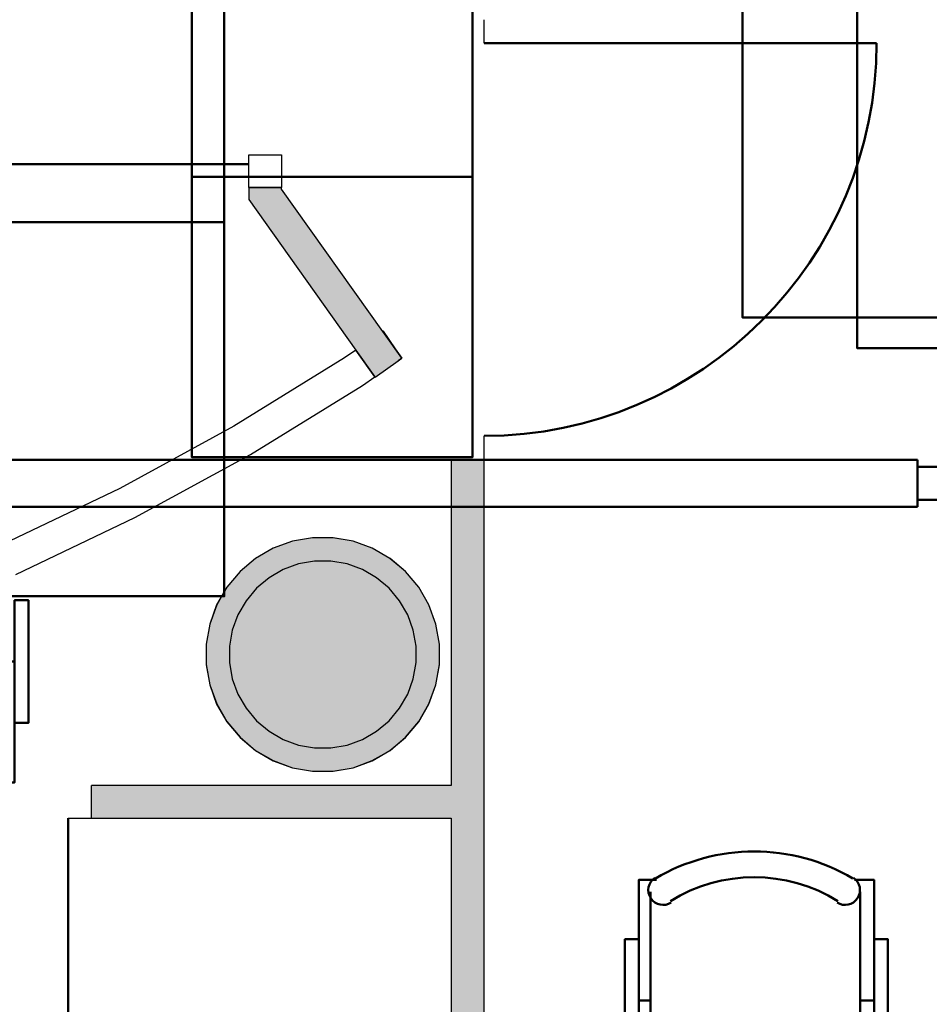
# Model space of a CAD drawing. Header units: metres. Extents: x -1 to 430, y -6 to 31.
# Tile 142 of 169: x 415.49 to 417.43, y 17.05 to 19.16. Entities that reach past the tile are written whole.
import ezdxf

# ---------------------------------------------------------------- set-up
doc = ezdxf.new("R2010")
doc.units = ezdxf.units.M
doc.linetypes.add('CONTINUA', pattern=[0])
for name, color, linetype, lineweight in [('3D P1 MURS EXISTENTS', 7, 'CONTINUA', 25), ('3D P1 PILAR', 7, 'CONTINUA', 25), ('3D P2 MURS NOUS', 7, 'CONTINUA', 25), ('3D P2 PILAR', 7, 'CONTINUA', 25), ('3D P3 PILAR', 7, 'CONTINUA', 25), ('3D P4 PILAR', 7, 'CONTINUA', 25), ('3D P5 PILAR', 7, 'CONTINUA', 25), ('3D PA MURS', 7, 'CONTINUA', 25), ('3D PA PILARS', 7, 'CONTINUA', 25), ('P3 MOBLES', 7, 'CONTINUA', 25), ('P4 MOBLES', 7, 'CONTINUA', 25), ('P5 MOBLES', 7, 'CONTINUA', 25)]:
    doc.layers.add(name, color=color, linetype=linetype, lineweight=lineweight)

# ---------------------------------------------------------------- blocks, each defined once
blk = doc.blocks.new('_CLOSEDFILLED')
at = {"color": 0, "linetype": 'ByBlock', "lineweight": -2}
blk.add_solid([(-1, -0.2), (0, 0), (-1, 0.2)], dxfattribs=at)
blk = doc.blocks.new('OBJETO_COMPLEJO_113')
at = {"layer": 'P4 MOBLES', "color": 202, "linetype": 'CONTINUA', "lineweight": 50, "transparency": 33554687}
for p, q in [((416.8385, 16.9408), (416.8385, 17.2921)), ((417.2872, 17.2921), (417.2872, 16.9408)), ((416.8131, 17.0593), (416.8385, 17.0593)), ((417.3168, 17.0593), (417.2872, 17.0593)), ((417.211, 16.8603), (416.9189, 16.8603))]:
    blk.add_line(p, q, dxfattribs=at)
for points in [[(416.8131, 17.1905), (416.7834, 17.1905), (416.7834, 16.9281), (416.8131, 16.9281), (416.8131, 17.3175), (416.8512, 17.3175)], [(416.8476, 17.3219), (416.8427, 17.3178), (416.8388, 17.313), (416.836, 17.3076), (416.8342, 17.3018), (416.8336, 17.2958), (416.8341, 17.2898), (416.8358, 17.2838), (416.8388, 17.2781), (416.8428, 17.2732), (416.8476, 17.2692), (416.8529, 17.2663), (416.8587, 17.2645), (416.8647, 17.2638), (416.8708, 17.2643), (416.8768, 17.2659), (416.8825, 17.2688)], [(417.2376, 17.2688), (417.2433, 17.2659), (417.2493, 17.2643), (417.2554, 17.2638), (417.2614, 17.2645), (417.2672, 17.2663), (417.2725, 17.2692), (417.2773, 17.2732), (417.2813, 17.2781), (417.2843, 17.2838), (417.286, 17.2898), (417.2865, 17.2958), (417.2859, 17.3018), (417.2841, 17.3076), (417.2813, 17.313), (417.2774, 17.3178), (417.2725, 17.3219)], [(417.3168, 17.1905), (417.3464, 17.1905), (417.3464, 16.9281), (417.3168, 16.9281), (417.3168, 17.3175), (417.2745, 17.3175)], [(416.8378, 16.9442), (416.8394, 16.9284), (416.844, 16.9137), (416.8512, 16.9004), (416.8607, 16.8888), (416.8723, 16.8792), (416.8856, 16.872), (416.9003, 16.8675), (416.9161, 16.8659)], [(417.2082, 16.8659), (417.224, 16.8675), (417.2387, 16.872), (417.252, 16.8792), (417.2636, 16.8888), (417.2732, 16.9004), (417.2804, 16.9137), (417.2849, 16.9284), (417.2865, 16.9442)]]:
    blk.add_lwpolyline(points, dxfattribs=at)
blk.add_lwpolyline([(417.7655, 16.1195), (416.3643, 16.1195), (416.3643, 16.9196), (417.7655, 16.9196), (417.7655, 16.1195)], close=True, dxfattribs=at)
for centre, radius, start, end in [((417.0601, 16.9614), 0.4167, 59.5738, 120.4458), ((417.0601, 16.9826), 0.3405, 58.2581, 121.7649)]:
    blk.add_arc(centre, radius, start, end, dxfattribs=at)
blk = doc.blocks.new('OBJETO_COMPLEJO_148')
at = {"layer": 'P4 MOBLES', "color": 202, "linetype": 'CONTINUA', "lineweight": 50, "transparency": 33554687}
for p, q in [((417.8818, 18.5794), (417.5897, 18.5794)), ((417.5093, 18.4989), (417.5093, 18.1476)), ((417.958, 18.1476), (417.958, 18.4989)), ((417.4839, 18.3804), (417.5093, 18.3804)), ((417.9877, 18.3804), (417.958, 18.3804))]:
    blk.add_line(p, q, dxfattribs=at)
blk.add_lwpolyline([(418.4364, 19.3202), (417.0352, 19.3202), (417.0352, 18.5201), (418.4364, 18.5201), (418.4364, 19.3202)], close=True, dxfattribs=at)
for points in [[(417.5087, 18.4955), (417.5103, 18.5113), (417.5148, 18.526), (417.522, 18.5393), (417.5316, 18.5509), (417.5432, 18.5605), (417.5565, 18.5677), (417.5712, 18.5722), (417.587, 18.5738)], [(417.8791, 18.5738), (417.8949, 18.5722), (417.9096, 18.5677), (417.9229, 18.5605), (417.9345, 18.5509), (417.944, 18.5393), (417.9512, 18.526), (417.9558, 18.5113), (417.9574, 18.4955)], [(417.4839, 18.2492), (417.4543, 18.2492), (417.4543, 18.5116), (417.4839, 18.5116), (417.4839, 18.1222), (417.522, 18.1222)], [(417.9877, 18.2492), (418.0173, 18.2492), (418.0173, 18.5116), (417.9877, 18.5116), (417.9877, 18.1222), (417.9453, 18.1222)], [(417.5185, 18.1178), (417.5136, 18.1219), (417.5097, 18.1267), (417.5068, 18.1321), (417.5051, 18.1379), (417.5044, 18.1439), (417.5049, 18.1499), (417.5067, 18.1559), (417.5096, 18.1616), (417.5136, 18.1665), (417.5184, 18.1705), (417.5238, 18.1734), (417.5295, 18.1752), (417.5356, 18.1759), (417.5416, 18.1754), (417.5476, 18.1738), (417.5533, 18.1709)], [(417.9085, 18.1709), (417.9142, 18.1738), (417.9202, 18.1754), (417.9263, 18.1759), (417.9323, 18.1752), (417.938, 18.1734), (417.9434, 18.1705), (417.9482, 18.1665), (417.9522, 18.1616), (417.9551, 18.1559), (417.9569, 18.1499), (417.9574, 18.1439), (417.9568, 18.1379), (417.955, 18.1321), (417.9521, 18.1267), (417.9482, 18.1219), (417.9433, 18.1178)]]:
    blk.add_lwpolyline(points, dxfattribs=at)
for centre, radius, start, end in [((417.731, 18.4571), 0.3405, 238.2351, 301.7419), ((417.731, 18.4783), 0.4167, 239.5542, 300.4262)]:
    blk.add_arc(centre, radius, start, end, dxfattribs=at)
blk = doc.blocks.new('OBJETO_COMPLEJO_165')
at = {"layer": 'P5 MOBLES', "color": 202, "linetype": 'CONTINUA', "lineweight": 50, "transparency": 33554687}
for p, q in [((418.1274, 18.5135), (417.8353, 18.5135)), ((417.7549, 18.4331), (417.7549, 18.0817)), ((418.2036, 18.0817), (418.2036, 18.4331)), ((417.7295, 18.3145), (417.7549, 18.3145)), ((418.2332, 18.3145), (418.2036, 18.3145))]:
    blk.add_line(p, q, dxfattribs=at)
blk.add_lwpolyline([(418.6819, 19.2543), (417.2807, 19.2543), (417.2807, 18.4542), (418.6819, 18.4542), (418.6819, 19.2543)], close=True, dxfattribs=at)
for points in [[(417.7542, 18.4296), (417.7558, 18.4454), (417.7604, 18.4601), (417.7676, 18.4734), (417.7771, 18.485), (417.7887, 18.4946), (417.802, 18.5018), (417.8167, 18.5064), (417.8325, 18.508)], [(418.1246, 18.508), (418.1404, 18.5064), (418.1551, 18.5018), (418.1684, 18.4946), (418.18, 18.485), (418.1896, 18.4734), (418.1968, 18.4601), (418.2013, 18.4454), (418.2029, 18.4296)], [(417.7295, 18.1833), (417.6998, 18.1833), (417.6998, 18.4458), (417.7295, 18.4458), (417.7295, 18.0563), (417.7676, 18.0563)], [(418.2332, 18.1833), (418.2628, 18.1833), (418.2628, 18.4458), (418.2332, 18.4458), (418.2332, 18.0563), (418.1909, 18.0563)], [(417.764, 18.0519), (417.7591, 18.056), (417.7552, 18.0608), (417.7524, 18.0662), (417.7506, 18.072), (417.75, 18.078), (417.7505, 18.0841), (417.7522, 18.09), (417.7552, 18.0957), (417.7592, 18.1007), (417.764, 18.1046), (417.7693, 18.1075), (417.7751, 18.1093), (417.7811, 18.11), (417.7872, 18.1096), (417.7932, 18.1079), (417.7989, 18.105)], [(418.1541, 18.105), (418.1597, 18.1079), (418.1657, 18.1096), (418.1718, 18.11), (418.1778, 18.1093), (418.1836, 18.1075), (418.1889, 18.1046), (418.1937, 18.1007), (418.1977, 18.0957), (418.2007, 18.09), (418.2024, 18.0841), (418.2029, 18.078), (418.2023, 18.072), (418.2005, 18.0662), (418.1977, 18.0608), (418.1938, 18.056), (418.1889, 18.0519)]]:
    blk.add_lwpolyline(points, dxfattribs=at)
for centre, radius, start, end in [((417.9765, 18.3913), 0.3405, 238.2351, 301.7419), ((417.9765, 18.4124), 0.4167, 239.5542, 300.4262)]:
    blk.add_arc(centre, radius, start, end, dxfattribs=at)
blk = doc.blocks.new('OBJETO_COMPLEJO_168')
at = {"layer": 'P5 MOBLES', "color": 202, "linetype": 'CONTINUA', "lineweight": 50, "transparency": 33554687}
for p, q in [((417.7582, 16.8708), (417.7582, 17.2221)), ((418.2069, 17.2221), (418.2069, 16.8708)), ((417.7328, 16.9893), (417.7582, 16.9893)), ((418.2365, 16.9893), (418.2069, 16.9893)), ((418.1307, 16.7903), (417.8386, 16.7903))]:
    blk.add_line(p, q, dxfattribs=at)
for points in [[(417.7328, 17.1205), (417.7031, 17.1205), (417.7031, 16.8581), (417.7328, 16.8581), (417.7328, 17.2475), (417.7709, 17.2475)], [(417.7674, 17.2519), (417.7624, 17.2478), (417.7585, 17.243), (417.7557, 17.2376), (417.7539, 17.2318), (417.7533, 17.2258), (417.7538, 17.2198), (417.7555, 17.2138), (417.7585, 17.2081), (417.7625, 17.2032), (417.7673, 17.1992), (417.7726, 17.1963), (417.7784, 17.1945), (417.7844, 17.1938), (417.7905, 17.1943), (417.7965, 17.1959), (417.8022, 17.1988)], [(418.1574, 17.1988), (418.1631, 17.1959), (418.169, 17.1943), (418.1751, 17.1938), (418.1811, 17.1945), (418.1869, 17.1963), (418.1923, 17.1992), (418.197, 17.2032), (418.2011, 17.2081), (418.204, 17.2138), (418.2057, 17.2198), (418.2063, 17.2258), (418.2056, 17.2318), (418.2039, 17.2376), (418.201, 17.243), (418.1971, 17.2478), (418.1922, 17.2519)], [(418.2365, 17.1205), (418.2662, 17.1205), (418.2662, 16.8581), (418.2365, 16.8581), (418.2365, 17.2475), (418.1942, 17.2475)], [(417.7575, 16.8742), (417.7591, 16.8584), (417.7637, 16.8437), (417.7709, 16.8304), (417.7805, 16.8188), (417.7921, 16.8092), (417.8054, 16.802), (417.8201, 16.7975), (417.8358, 16.7959)], [(418.1279, 16.7959), (418.1437, 16.7975), (418.1584, 16.802), (418.1717, 16.8092), (418.1833, 16.8188), (418.1929, 16.8304), (418.2001, 16.8437), (418.2047, 16.8584), (418.2063, 16.8742)]]:
    blk.add_lwpolyline(points, dxfattribs=at)
blk.add_lwpolyline([(418.6852, 16.0495), (417.2841, 16.0495), (417.2841, 16.8496), (418.6852, 16.8496), (418.6852, 16.0495)], close=True, dxfattribs=at)
for centre, radius, start, end in [((417.9799, 16.8914), 0.4167, 59.5738, 120.4458), ((417.9799, 16.9126), 0.3405, 58.2581, 121.7649)]:
    blk.add_arc(centre, radius, start, end, dxfattribs=at)
blk = doc.blocks.new('OBJETO_COMPLEJO_188')
at = {"layer": 'P5 MOBLES', "color": 202, "linetype": 'CONTINUA', "lineweight": 50, "transparency": 33554687}
for p, q in [((414.999, 19.5452), (414.999, 19.8965)), ((415.4477, 19.8965), (415.4477, 19.5452)), ((414.9736, 19.6637), (414.999, 19.6637)), ((415.4773, 19.6637), (415.4477, 19.6637)), ((415.3715, 19.4648), (415.0794, 19.4648))]:
    blk.add_line(p, q, dxfattribs=at)
for points in [[(414.9736, 19.795), (414.9439, 19.795), (414.9439, 19.5325), (414.9736, 19.5325), (414.9736, 19.9219), (415.0117, 19.9219)], [(415.0081, 19.9263), (415.0032, 19.9223), (414.9993, 19.9175), (414.9965, 19.9121), (414.9947, 19.9063), (414.9941, 19.9003), (414.9946, 19.8942), (414.9963, 19.8882), (414.9993, 19.8826), (415.0033, 19.8776), (415.0081, 19.8736), (415.0134, 19.8707), (415.0192, 19.8689), (415.0252, 19.8682), (415.0313, 19.8687), (415.0373, 19.8703), (415.043, 19.8732)], [(415.3981, 19.8732), (415.4038, 19.8703), (415.4098, 19.8687), (415.4159, 19.8682), (415.4219, 19.8689), (415.4277, 19.8707), (415.433, 19.8736), (415.4378, 19.8776), (415.4418, 19.8826), (415.4448, 19.8882), (415.4465, 19.8942), (415.447, 19.9003), (415.4464, 19.9063), (415.4446, 19.9121), (415.4418, 19.9175), (415.4379, 19.9223), (415.433, 19.9263)], [(415.4773, 19.795), (415.5069, 19.795), (415.5069, 19.5325), (415.4773, 19.5325), (415.4773, 19.9219), (415.435, 19.9219)], [(414.9983, 19.5486), (414.9999, 19.5328), (415.0045, 19.5181), (415.0117, 19.5048), (415.0212, 19.4932), (415.0328, 19.4837), (415.0461, 19.4764), (415.0608, 19.4719), (415.0766, 19.4703)], [(415.3687, 19.4703), (415.3845, 19.4719), (415.3992, 19.4764), (415.4125, 19.4837), (415.4241, 19.4932), (415.4337, 19.5048), (415.4409, 19.5181), (415.4454, 19.5328), (415.447, 19.5486)]]:
    blk.add_lwpolyline(points, dxfattribs=at)
blk.add_lwpolyline([(415.926, 18.724), (414.5248, 18.724), (414.5248, 19.524), (415.926, 19.524), (415.926, 18.724)], close=True, dxfattribs=at)
for centre, radius, start, end in [((415.2206, 19.5658), 0.4167, 59.5738, 120.4458), ((415.2206, 19.587), 0.3405, 58.2581, 121.7649)]:
    blk.add_arc(centre, radius, start, end, dxfattribs=at)
blk = doc.blocks.new('OBJETO_COMPLEJO_189')
at = {"layer": 'P5 MOBLES', "color": 202, "linetype": 'CONTINUA', "lineweight": 50, "transparency": 33554687}
for p, q in [((415.3715, 17.9832), (415.0794, 17.9832)), ((414.999, 17.9027), (414.999, 17.5514)), ((415.4477, 17.5514), (415.4477, 17.9027)), ((414.9736, 17.7842), (414.999, 17.7842)), ((415.4773, 17.7842), (415.4477, 17.7842))]:
    blk.add_line(p, q, dxfattribs=at)
blk.add_lwpolyline([(415.926, 18.724), (414.5248, 18.724), (414.5248, 17.9239), (415.926, 17.9239), (415.926, 18.724)], close=True, dxfattribs=at)
for points in [[(414.9983, 17.8993), (414.9999, 17.9151), (415.0045, 17.9298), (415.0117, 17.9431), (415.0212, 17.9547), (415.0328, 17.9643), (415.0461, 17.9715), (415.0608, 17.976), (415.0766, 17.9776)], [(415.3687, 17.9776), (415.3845, 17.976), (415.3992, 17.9715), (415.4125, 17.9643), (415.4241, 17.9547), (415.4337, 17.9431), (415.4409, 17.9298), (415.4454, 17.9151), (415.447, 17.8993)], [(414.9736, 17.653), (414.9439, 17.653), (414.9439, 17.9154), (414.9736, 17.9154), (414.9736, 17.526), (415.0117, 17.526)], [(415.4773, 17.653), (415.5069, 17.653), (415.5069, 17.9154), (415.4773, 17.9154), (415.4773, 17.526), (415.435, 17.526)], [(415.0081, 17.5216), (415.0032, 17.5256), (414.9993, 17.5305), (414.9965, 17.5358), (414.9947, 17.5416), (414.9941, 17.5477), (414.9946, 17.5537), (414.9963, 17.5597), (414.9993, 17.5654), (415.0033, 17.5703), (415.0081, 17.5743), (415.0134, 17.5772), (415.0192, 17.579), (415.0252, 17.5797), (415.0313, 17.5792), (415.0373, 17.5776), (415.043, 17.5747)], [(415.3981, 17.5747), (415.4038, 17.5776), (415.4098, 17.5792), (415.4159, 17.5797), (415.4219, 17.579), (415.4277, 17.5772), (415.433, 17.5743), (415.4378, 17.5703), (415.4418, 17.5654), (415.4448, 17.5597), (415.4465, 17.5537), (415.447, 17.5477), (415.4464, 17.5416), (415.4446, 17.5358), (415.4418, 17.5305), (415.4379, 17.5256), (415.433, 17.5216)]]:
    blk.add_lwpolyline(points, dxfattribs=at)
for centre, radius, start, end in [((415.2206, 17.8609), 0.3405, 238.2351, 301.7419), ((415.2206, 17.8821), 0.4167, 239.5542, 300.4262)]:
    blk.add_arc(centre, radius, start, end, dxfattribs=at)

msp = doc.modelspace()

# ---------------------------------------------------------------- hatches: boundary and pattern name
at = {"layer": '3D P1 MURS EXISTENTS', "linetype": 'CONTINUA', "lineweight": 18, "true_color": 0xa0a0a0, "transparency": 33554687}
for points in [[(416.0484, 18.7948), (416.0484, 18.7978), (415.9784, 18.7978), (415.9784, 18.7725)], [(416.3059, 18.4331), (416.0484, 18.7948), (415.9784, 18.7725), (416.2489, 18.3925)]]:
    msp.add_hatch(color=253, dxfattribs=at).paths.add_polyline_path(points)
at = {"layer": '3D P1 PILAR', "linetype": 'CONTINUA', "lineweight": 18, "transparency": 33554687}
msp.add_hatch(color=9, dxfattribs=at).paths.add_polyline_path([(416.1588, 18.0491), (416.1151, 18.0491), (416.0721, 18.0416), (416.0311, 18.0266), (415.9932, 18.0048), (415.9598, 17.9767), (415.9317, 17.9432), (415.9098, 17.9054), (415.8949, 17.8643), (415.8873, 17.8213), (415.8873, 17.7776), (415.8949, 17.7346), (415.9098, 17.6935), (415.9317, 17.6557), (415.9598, 17.6222), (415.9932, 17.5942), (416.0311, 17.5723), (416.0721, 17.5574), (416.1151, 17.5498), (416.1588, 17.5498), (416.2019, 17.5574), (416.2429, 17.5723), (416.2807, 17.5942), (416.3142, 17.6222), (416.3423, 17.6557), (416.3641, 17.6935), (416.3791, 17.7346), (416.3867, 17.7776), (416.3867, 17.8213), (416.3791, 17.8643), (416.3641, 17.9054), (416.3423, 17.9432), (416.3142, 17.9767), (416.2807, 18.0048), (416.2429, 18.0266), (416.2019, 18.0416)])
at = {"layer": '3D P2 PILAR', "linetype": 'CONTINUA', "lineweight": 18, "transparency": 33554687}
msp.add_hatch(color=9, dxfattribs=at).paths.add_polyline_path([(416.1588, 18.0491), (416.1151, 18.0491), (416.0721, 18.0416), (416.0311, 18.0266), (415.9932, 18.0048), (415.9598, 17.9767), (415.9317, 17.9432), (415.9098, 17.9054), (415.8949, 17.8643), (415.8873, 17.8213), (415.8873, 17.7776), (415.8949, 17.7346), (415.9098, 17.6935), (415.9317, 17.6557), (415.9598, 17.6222), (415.9932, 17.5942), (416.0311, 17.5723), (416.0721, 17.5574), (416.1151, 17.5498), (416.1588, 17.5498), (416.2019, 17.5574), (416.2429, 17.5723), (416.2807, 17.5942), (416.3142, 17.6222), (416.3423, 17.6557), (416.3641, 17.6935), (416.3791, 17.7346), (416.3867, 17.7776), (416.3867, 17.8213), (416.3791, 17.8643), (416.3641, 17.9054), (416.3423, 17.9432), (416.3142, 17.9767), (416.2807, 18.0048), (416.2429, 18.0266), (416.2019, 18.0416)])
at = {"layer": '3D P3 PILAR', "linetype": 'CONTINUA', "lineweight": 18, "transparency": 33554687}
msp.add_hatch(color=9, dxfattribs=at).paths.add_polyline_path([(416.1545, 17.9992), (416.1195, 17.9992), (416.0851, 17.9931), (416.0522, 17.9812), (416.022, 17.9637), (415.9952, 17.9412), (415.9727, 17.9145), (415.9553, 17.8842), (415.9433, 17.8514), (415.9372, 17.8169), (415.9372, 17.782), (415.9433, 17.7476), (415.9553, 17.7147), (415.9727, 17.6845), (415.9952, 17.6577), (416.022, 17.6352), (416.0522, 17.6177), (416.0851, 17.6058), (416.1195, 17.5997), (416.1545, 17.5997), (416.1889, 17.6058), (416.2217, 17.6177), (416.252, 17.6352), (416.2788, 17.6577), (416.3012, 17.6845), (416.3187, 17.7147), (416.3307, 17.7476), (416.3367, 17.782), (416.3367, 17.8169), (416.3307, 17.8514), (416.3187, 17.8842), (416.3012, 17.9145), (416.2788, 17.9412), (416.252, 17.9637), (416.2217, 17.9812), (416.1889, 17.9931)])
at = {"layer": '3D P4 PILAR', "linetype": 'CONTINUA', "lineweight": 18, "transparency": 33554687}
msp.add_hatch(color=9, dxfattribs=at).paths.add_polyline_path([(416.1545, 17.9992), (416.1195, 17.9992), (416.0851, 17.9931), (416.0522, 17.9812), (416.022, 17.9637), (415.9952, 17.9412), (415.9727, 17.9145), (415.9553, 17.8842), (415.9433, 17.8514), (415.9372, 17.8169), (415.9372, 17.782), (415.9433, 17.7476), (415.9553, 17.7147), (415.9727, 17.6845), (415.9952, 17.6577), (416.022, 17.6352), (416.0522, 17.6177), (416.0851, 17.6058), (416.1195, 17.5997), (416.1545, 17.5997), (416.1889, 17.6058), (416.2217, 17.6177), (416.252, 17.6352), (416.2788, 17.6577), (416.3012, 17.6845), (416.3187, 17.7147), (416.3307, 17.7476), (416.3367, 17.782), (416.3367, 17.8169), (416.3307, 17.8514), (416.3187, 17.8842), (416.3012, 17.9145), (416.2788, 17.9412), (416.252, 17.9637), (416.2217, 17.9812), (416.1889, 17.9931)])
at = {"layer": '3D P5 PILAR', "linetype": 'CONTINUA', "lineweight": 18, "transparency": 33554687}
msp.add_hatch(color=9, dxfattribs=at).paths.add_polyline_path([(416.1545, 17.9992), (416.1195, 17.9992), (416.0851, 17.9931), (416.0522, 17.9812), (416.022, 17.9637), (415.9952, 17.9412), (415.9727, 17.9145), (415.9553, 17.8842), (415.9433, 17.8514), (415.9372, 17.8169), (415.9372, 17.782), (415.9433, 17.7476), (415.9553, 17.7147), (415.9727, 17.6845), (415.9952, 17.6577), (416.022, 17.6352), (416.0522, 17.6177), (416.0851, 17.6058), (416.1195, 17.5997), (416.1545, 17.5997), (416.1889, 17.6058), (416.2217, 17.6177), (416.252, 17.6352), (416.2788, 17.6577), (416.3012, 17.6845), (416.3187, 17.7147), (416.3307, 17.7476), (416.3367, 17.782), (416.3367, 17.8169), (416.3307, 17.8514), (416.3187, 17.8842), (416.3012, 17.9145), (416.2788, 17.9412), (416.252, 17.9637), (416.2217, 17.9812), (416.1889, 17.9931)])
at = {"layer": '3D PA MURS', "linetype": 'CONTINUA', "lineweight": 18, "true_color": 0xa0a0a0, "transparency": 33554687}
for points in [[(416.412, 18.217), (416.412, 13.2406), (416.482, 13.2406), (416.482, 18.217)], [(416.412, 17.5196), (415.642, 17.5196), (415.642, 17.4496), (416.412, 17.4496)]]:
    msp.add_hatch(color=253, dxfattribs=at).paths.add_polyline_path(points)
at = {"layer": '3D PA PILARS', "linetype": 'CONTINUA', "lineweight": 18, "transparency": 33554687}
msp.add_hatch(color=9, dxfattribs=at).paths.add_polyline_path([(416.1589, 18.0492), (416.1152, 18.0492), (416.0721, 18.0416), (416.0311, 18.0267), (415.9933, 18.0049), (415.9598, 17.9768), (415.9317, 17.9433), (415.9099, 17.9055), (415.8949, 17.8644), (415.8873, 17.8214), (415.8873, 17.7777), (415.8949, 17.7347), (415.9099, 17.6936), (415.9317, 17.6558), (415.9598, 17.6223), (415.9933, 17.5942), (416.0311, 17.5724), (416.0721, 17.5574), (416.1152, 17.5499), (416.1589, 17.5499), (416.2019, 17.5574), (416.2429, 17.5724), (416.2808, 17.5942), (416.3142, 17.6223), (416.3423, 17.6558), (416.3642, 17.6936), (416.3791, 17.7347), (416.3867, 17.7777), (416.3867, 17.8214), (416.3791, 17.8644), (416.3642, 17.9055), (416.3423, 17.9433), (416.3142, 17.9768), (416.2808, 18.0049), (416.2429, 18.0267), (416.2019, 18.0416)])

# ---------------------------------------------------------------- linework, layer by layer
at = {"layer": '3D P1 MURS EXISTENTS', "color": 202, "linetype": 'CONTINUA', "lineweight": 50, "transparency": 33554687}
msp.add_line((415.9784, 18.8478), (415.3109, 18.8478), dxfattribs=at)
at = {"layer": '3D P1 MURS EXISTENTS', "color": 7, "linetype": 'CONTINUA', "lineweight": 25, "transparency": 33554687}
for p, q in [((415.9784, 18.7978), (416.0484, 18.7978)), ((415.9784, 18.7978), (415.9784, 18.7725)), ((416.0484, 18.7948), (416.0484, 18.7978)), ((416.2654, 18.49), (416.0484, 18.7948)), ((415.9784, 18.7725), (416.2078, 18.4503)), ((416.2666, 18.4909), (416.2654, 18.49)), ((416.3059, 18.4331), (416.2654, 18.49)), ((416.2654, 18.49), (416.3059, 18.4331)), ((416.3059, 18.4331), (416.2666, 18.4909)), ((416.2078, 18.4503), (416.1837, 18.4336)), ((416.2078, 18.4503), (416.2484, 18.3932)), ((416.2484, 18.3932), (416.2078, 18.4503)), ((416.1837, 18.4336), (415.9468, 18.2878)), ((416.2489, 18.3925), (416.298, 18.4275)), ((416.298, 18.4275), (416.3059, 18.4331)), ((416.3059, 18.4331), (416.298, 18.4275)), ((416.298, 18.4275), (416.306, 18.433)), ((416.306, 18.433), (416.3059, 18.4331)), ((416.2219, 18.375), (416.2484, 18.3932)), ((416.2484, 18.3932), (416.2489, 18.3925)), ((415.9819, 18.2273), (416.2219, 18.375)), ((415.9468, 18.2878), (415.7026, 18.1546)), ((415.7346, 18.0923), (415.9819, 18.2273)), ((415.7026, 18.1546), (415.4518, 18.0344)), ((415.4804, 17.9705), (415.7346, 18.0923))]:
    msp.add_line(p, q, dxfattribs=at)
msp.add_lwpolyline([(416.0484, 18.8678), (416.0484, 18.7978), (415.9784, 18.7978), (415.9784, 18.8678), (416.0484, 18.8678)], close=True, dxfattribs=at)
at = {"layer": '3D P1 MURS EXISTENTS', "color": 202, "linetype": 'CONTINUA', "lineweight": 50, "transparency": 33554687}
msp.add_arc((415.9784, 18.8478), 0.6675, 90, 180, dxfattribs=at)
at = {"layer": '3D P1 PILAR', "color": 7, "linetype": 'CONTINUA', "lineweight": 25, "transparency": 33554687}
for p, q in [((416.1151, 18.0491), (416.0721, 18.0416)), ((416.1588, 18.0491), (416.1151, 18.0491)), ((416.2019, 18.0416), (416.1588, 18.0491)), ((416.0311, 18.0266), (415.9932, 18.0048)), ((416.0721, 18.0416), (416.0311, 18.0266)), ((416.2429, 18.0266), (416.2019, 18.0416)), ((416.2807, 18.0048), (416.2429, 18.0266)), ((415.9932, 18.0048), (415.9598, 17.9767)), ((416.3142, 17.9767), (416.2807, 18.0048)), ((415.9598, 17.9767), (415.9317, 17.9432)), ((416.3423, 17.9432), (416.3142, 17.9767)), ((415.9317, 17.9432), (415.9098, 17.9054)), ((416.3641, 17.9054), (416.3423, 17.9432)), ((415.9098, 17.9054), (415.8949, 17.8643)), ((416.3791, 17.8643), (416.3641, 17.9054)), ((415.8949, 17.8643), (415.8873, 17.8213)), ((416.3867, 17.8213), (416.3791, 17.8643)), ((415.8873, 17.8213), (415.8873, 17.7776)), ((416.3867, 17.7776), (416.3867, 17.8213)), ((415.8873, 17.7776), (415.8949, 17.7346)), ((416.3791, 17.7346), (416.3867, 17.7776)), ((415.8949, 17.7346), (415.9098, 17.6935)), ((416.3641, 17.6935), (416.3791, 17.7346)), ((415.9098, 17.6935), (415.9317, 17.6557)), ((416.3423, 17.6557), (416.3641, 17.6935)), ((415.9317, 17.6557), (415.9598, 17.6222)), ((416.3142, 17.6222), (416.3423, 17.6557)), ((415.9598, 17.6222), (415.9932, 17.5942)), ((416.2807, 17.5942), (416.3142, 17.6222)), ((415.9932, 17.5942), (416.0311, 17.5723)), ((416.2429, 17.5723), (416.2807, 17.5942)), ((416.0311, 17.5723), (416.0721, 17.5574)), ((416.2019, 17.5574), (416.2429, 17.5723)), ((416.0721, 17.5574), (416.1151, 17.5498)), ((416.1151, 17.5498), (416.1588, 17.5498)), ((416.1588, 17.5498), (416.2019, 17.5574))]:
    msp.add_line(p, q, dxfattribs=at)
at = {"layer": '3D P2 MURS NOUS', "color": 4, "linetype": 'CONTINUA', "lineweight": 50, "transparency": 33554687}
for p, q in [((417.4099, 18.2155), (414.8471, 18.2155)), ((417.4099, 18.2155), (417.4099, 18.1155)), ((414.9971, 18.1155), (417.4099, 18.1155))]:
    msp.add_line(p, q, dxfattribs=at)
msp.add_lwpolyline([(417.4099, 18.2005), (417.4799, 18.2005), (417.4799, 18.1305), (417.4099, 18.1305), (417.4099, 18.2005)], close=True, dxfattribs=at)
at = {"layer": '3D P2 PILAR', "color": 7, "linetype": 'CONTINUA', "lineweight": 25, "transparency": 33554687}
for p, q in [((416.1151, 18.0491), (416.0721, 18.0416)), ((416.1588, 18.0491), (416.1151, 18.0491)), ((416.2019, 18.0416), (416.1588, 18.0491)), ((416.0311, 18.0266), (415.9932, 18.0048)), ((416.0721, 18.0416), (416.0311, 18.0266)), ((416.2429, 18.0266), (416.2019, 18.0416)), ((416.2807, 18.0048), (416.2429, 18.0266)), ((415.9932, 18.0048), (415.9598, 17.9767)), ((416.3142, 17.9767), (416.2807, 18.0048)), ((415.9598, 17.9767), (415.9317, 17.9432)), ((416.3423, 17.9432), (416.3142, 17.9767)), ((415.9317, 17.9432), (415.9098, 17.9054)), ((416.3641, 17.9054), (416.3423, 17.9432)), ((415.9098, 17.9054), (415.8949, 17.8643)), ((416.3791, 17.8643), (416.3641, 17.9054)), ((415.8949, 17.8643), (415.8873, 17.8213)), ((416.3867, 17.8213), (416.3791, 17.8643)), ((415.8873, 17.8213), (415.8873, 17.7776)), ((416.3867, 17.7776), (416.3867, 17.8213)), ((415.8873, 17.7776), (415.8949, 17.7346)), ((416.3791, 17.7346), (416.3867, 17.7776)), ((415.8949, 17.7346), (415.9098, 17.6935)), ((416.3641, 17.6935), (416.3791, 17.7346)), ((415.9098, 17.6935), (415.9317, 17.6557)), ((416.3423, 17.6557), (416.3641, 17.6935)), ((415.9317, 17.6557), (415.9598, 17.6222)), ((416.3142, 17.6222), (416.3423, 17.6557)), ((415.9598, 17.6222), (415.9932, 17.5942)), ((416.2807, 17.5942), (416.3142, 17.6222)), ((415.9932, 17.5942), (416.0311, 17.5723)), ((416.2429, 17.5723), (416.2807, 17.5942)), ((416.0311, 17.5723), (416.0721, 17.5574)), ((416.2019, 17.5574), (416.2429, 17.5723)), ((416.0721, 17.5574), (416.1151, 17.5498)), ((416.1151, 17.5498), (416.1588, 17.5498)), ((416.1588, 17.5498), (416.2019, 17.5574))]:
    msp.add_line(p, q, dxfattribs=at)
at = {"layer": '3D P3 PILAR', "color": 7, "linetype": 'CONTINUA', "lineweight": 25, "transparency": 33554687}
for p, q in [((416.0851, 17.9931), (416.0522, 17.9812)), ((416.1195, 17.9992), (416.0851, 17.9931)), ((416.1545, 17.9992), (416.1195, 17.9992)), ((416.1889, 17.9931), (416.1545, 17.9992)), ((416.2217, 17.9812), (416.1889, 17.9931)), ((416.022, 17.9637), (415.9952, 17.9412)), ((416.0522, 17.9812), (416.022, 17.9637)), ((416.252, 17.9637), (416.2217, 17.9812)), ((416.2788, 17.9412), (416.252, 17.9637)), ((415.9952, 17.9412), (415.9727, 17.9145)), ((416.3012, 17.9145), (416.2788, 17.9412)), ((415.9727, 17.9145), (415.9553, 17.8842)), ((416.3187, 17.8842), (416.3012, 17.9145)), ((415.9553, 17.8842), (415.9433, 17.8514)), ((416.3307, 17.8514), (416.3187, 17.8842)), ((415.9433, 17.8514), (415.9372, 17.8169)), ((416.3367, 17.8169), (416.3307, 17.8514)), ((415.9372, 17.8169), (415.9372, 17.782)), ((416.3367, 17.782), (416.3367, 17.8169)), ((415.9372, 17.782), (415.9433, 17.7476)), ((416.3307, 17.7476), (416.3367, 17.782)), ((415.9433, 17.7476), (415.9553, 17.7147)), ((416.3187, 17.7147), (416.3307, 17.7476)), ((415.9553, 17.7147), (415.9727, 17.6845)), ((416.3012, 17.6845), (416.3187, 17.7147)), ((415.9727, 17.6845), (415.9952, 17.6577)), ((416.2788, 17.6577), (416.3012, 17.6845)), ((415.9952, 17.6577), (416.022, 17.6352)), ((416.252, 17.6352), (416.2788, 17.6577)), ((416.022, 17.6352), (416.0522, 17.6177)), ((416.2217, 17.6177), (416.252, 17.6352)), ((416.0522, 17.6177), (416.0851, 17.6058)), ((416.0851, 17.6058), (416.1195, 17.5997)), ((416.1545, 17.5997), (416.1889, 17.6058)), ((416.1889, 17.6058), (416.2217, 17.6177)), ((416.1195, 17.5997), (416.1545, 17.5997))]:
    msp.add_line(p, q, dxfattribs=at)
at = {"layer": '3D P4 PILAR', "color": 7, "linetype": 'CONTINUA', "lineweight": 25, "transparency": 33554687}
for p, q in [((416.0851, 17.9931), (416.0522, 17.9812)), ((416.1195, 17.9992), (416.0851, 17.9931)), ((416.1545, 17.9992), (416.1195, 17.9992)), ((416.1889, 17.9931), (416.1545, 17.9992)), ((416.2217, 17.9812), (416.1889, 17.9931)), ((416.022, 17.9637), (415.9952, 17.9412)), ((416.0522, 17.9812), (416.022, 17.9637)), ((416.252, 17.9637), (416.2217, 17.9812)), ((416.2788, 17.9412), (416.252, 17.9637)), ((415.9952, 17.9412), (415.9727, 17.9145)), ((416.3012, 17.9145), (416.2788, 17.9412)), ((415.9727, 17.9145), (415.9553, 17.8842)), ((416.3187, 17.8842), (416.3012, 17.9145)), ((415.9553, 17.8842), (415.9433, 17.8514)), ((416.3307, 17.8514), (416.3187, 17.8842)), ((415.9433, 17.8514), (415.9372, 17.8169)), ((416.3367, 17.8169), (416.3307, 17.8514)), ((415.9372, 17.8169), (415.9372, 17.782)), ((416.3367, 17.782), (416.3367, 17.8169)), ((415.9372, 17.782), (415.9433, 17.7476)), ((416.3307, 17.7476), (416.3367, 17.782)), ((415.9433, 17.7476), (415.9553, 17.7147)), ((416.3187, 17.7147), (416.3307, 17.7476)), ((415.9553, 17.7147), (415.9727, 17.6845)), ((416.3012, 17.6845), (416.3187, 17.7147)), ((415.9727, 17.6845), (415.9952, 17.6577)), ((416.2788, 17.6577), (416.3012, 17.6845)), ((415.9952, 17.6577), (416.022, 17.6352)), ((416.252, 17.6352), (416.2788, 17.6577)), ((416.022, 17.6352), (416.0522, 17.6177)), ((416.2217, 17.6177), (416.252, 17.6352)), ((416.0522, 17.6177), (416.0851, 17.6058)), ((416.0851, 17.6058), (416.1195, 17.5997)), ((416.1545, 17.5997), (416.1889, 17.6058)), ((416.1889, 17.6058), (416.2217, 17.6177)), ((416.1195, 17.5997), (416.1545, 17.5997))]:
    msp.add_line(p, q, dxfattribs=at)
at = {"layer": '3D P5 PILAR', "color": 7, "linetype": 'CONTINUA', "lineweight": 25, "transparency": 33554687}
for p, q in [((416.0851, 17.9931), (416.0522, 17.9812)), ((416.1195, 17.9992), (416.0851, 17.9931)), ((416.1545, 17.9992), (416.1195, 17.9992)), ((416.1889, 17.9931), (416.1545, 17.9992)), ((416.2217, 17.9812), (416.1889, 17.9931)), ((416.022, 17.9637), (415.9952, 17.9412)), ((416.0522, 17.9812), (416.022, 17.9637)), ((416.252, 17.9637), (416.2217, 17.9812)), ((416.2788, 17.9412), (416.252, 17.9637)), ((415.9952, 17.9412), (415.9727, 17.9145)), ((416.3012, 17.9145), (416.2788, 17.9412)), ((415.9727, 17.9145), (415.9553, 17.8842)), ((416.3187, 17.8842), (416.3012, 17.9145)), ((415.9553, 17.8842), (415.9433, 17.8514)), ((416.3307, 17.8514), (416.3187, 17.8842)), ((415.9433, 17.8514), (415.9372, 17.8169)), ((416.3367, 17.8169), (416.3307, 17.8514)), ((415.9372, 17.8169), (415.9372, 17.782)), ((416.3367, 17.782), (416.3367, 17.8169)), ((415.9372, 17.782), (415.9433, 17.7476)), ((416.3307, 17.7476), (416.3367, 17.782)), ((415.9433, 17.7476), (415.9553, 17.7147)), ((416.3187, 17.7147), (416.3307, 17.7476)), ((415.9553, 17.7147), (415.9727, 17.6845)), ((416.3012, 17.6845), (416.3187, 17.7147)), ((415.9727, 17.6845), (415.9952, 17.6577)), ((416.2788, 17.6577), (416.3012, 17.6845)), ((415.9952, 17.6577), (416.022, 17.6352)), ((416.252, 17.6352), (416.2788, 17.6577)), ((416.022, 17.6352), (416.0522, 17.6177)), ((416.2217, 17.6177), (416.252, 17.6352)), ((416.0522, 17.6177), (416.0851, 17.6058)), ((416.0851, 17.6058), (416.1195, 17.5997)), ((416.1545, 17.5997), (416.1889, 17.6058)), ((416.1889, 17.6058), (416.2217, 17.6177)), ((416.1195, 17.5997), (416.1545, 17.5997))]:
    msp.add_line(p, q, dxfattribs=at)
at = {"layer": '3D PA MURS', "color": 7, "linetype": 'CONTINUA', "lineweight": 25, "transparency": 33554687}
for p, q in [((416.482, 19.107), (416.482, 19.157)), ((416.482, 18.217), (416.482, 18.267)), ((416.412, 18.217), (416.482, 18.217)), ((416.412, 18.217), (416.412, 17.5196)), ((416.482, 13.2406), (416.482, 18.217)), ((415.642, 17.4496), (415.642, 17.5196)), ((416.412, 17.5196), (415.642, 17.5196)), ((415.592, 17.4496), (415.642, 17.4496)), ((415.642, 17.4496), (416.412, 17.4496)), ((416.412, 17.4496), (416.412, 13.2406))]:
    msp.add_line(p, q, dxfattribs=at)
at = {"layer": '3D PA MURS', "color": 202, "linetype": 'CONTINUA', "lineweight": 50, "transparency": 33554687}
for p, q in [((416.482, 19.107), (417.322, 19.107)), ((415.592, 17.4496), (415.592, 16.6096))]:
    msp.add_line(p, q, dxfattribs=at)
for centre, start, end in [((416.482, 19.107), 270, 0), ((415.592, 17.4496), 180, 270)]:
    msp.add_arc(centre, 0.84, start, end, dxfattribs=at)
at = {"layer": '3D PA PILARS', "color": 7, "linetype": 'CONTINUA', "lineweight": 25, "transparency": 33554687}
for p, q in [((416.1152, 18.0492), (416.0721, 18.0416)), ((416.1589, 18.0492), (416.1152, 18.0492)), ((416.2019, 18.0416), (416.1589, 18.0492)), ((416.0311, 18.0267), (415.9933, 18.0049)), ((416.0721, 18.0416), (416.0311, 18.0267)), ((416.2429, 18.0267), (416.2019, 18.0416)), ((416.2808, 18.0049), (416.2429, 18.0267)), ((415.9933, 18.0049), (415.9598, 17.9768)), ((416.3142, 17.9768), (416.2808, 18.0049)), ((415.9598, 17.9768), (415.9317, 17.9433)), ((416.3423, 17.9433), (416.3142, 17.9768)), ((415.9317, 17.9433), (415.9099, 17.9055)), ((416.3642, 17.9055), (416.3423, 17.9433)), ((415.9099, 17.9055), (415.8949, 17.8644)), ((416.3791, 17.8644), (416.3642, 17.9055)), ((415.8949, 17.8644), (415.8873, 17.8214)), ((416.3867, 17.8214), (416.3791, 17.8644)), ((415.8873, 17.8214), (415.8873, 17.7777)), ((416.3867, 17.7777), (416.3867, 17.8214)), ((415.8873, 17.7777), (415.8949, 17.7347)), ((416.3791, 17.7347), (416.3867, 17.7777)), ((415.8949, 17.7347), (415.9099, 17.6936)), ((416.3642, 17.6936), (416.3791, 17.7347)), ((415.9099, 17.6936), (415.9317, 17.6558)), ((416.3423, 17.6558), (416.3642, 17.6936)), ((415.9317, 17.6558), (415.9598, 17.6223)), ((416.3142, 17.6223), (416.3423, 17.6558)), ((415.9598, 17.6223), (415.9933, 17.5942)), ((416.2808, 17.5942), (416.3142, 17.6223)), ((415.9933, 17.5942), (416.0311, 17.5724)), ((416.2429, 17.5724), (416.2808, 17.5942)), ((416.0311, 17.5724), (416.0721, 17.5574)), ((416.2019, 17.5574), (416.2429, 17.5724)), ((416.0721, 17.5574), (416.1152, 17.5499)), ((416.1152, 17.5499), (416.1589, 17.5499)), ((416.1589, 17.5499), (416.2019, 17.5574))]:
    msp.add_line(p, q, dxfattribs=at)
at = {"layer": 'P3 MOBLES', "color": 202, "linetype": 'CONTINUA', "lineweight": 50, "transparency": 33554687}
for points in [[(415.857, 19.4212), (416.457, 19.4212), (416.457, 18.8212), (415.857, 18.8212), (415.857, 19.4212)], [(415.857, 18.8212), (416.457, 18.8212), (416.457, 18.2212), (415.857, 18.2212), (415.857, 18.8212)]]:
    msp.add_lwpolyline(points, close=True, dxfattribs=at)

# ---------------------------------------------------------------- block references
at = {"layer": '3D P1 PILAR', "color": 7, "linetype": 'CONTINUA', "lineweight": 25, "transparency": 33554687, "xscale": 0.0002666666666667, "yscale": 0.0002666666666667, "zscale": 0.0002666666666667}
msp.add_blockref('_CLOSEDFILLED', (416.137, 17.7995), dxfattribs=at)
at = {"layer": '3D P2 PILAR', "color": 7, "linetype": 'CONTINUA', "lineweight": 25, "transparency": 33554687, "xscale": 0.0002666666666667, "yscale": 0.0002666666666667, "zscale": 0.0002666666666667}
msp.add_blockref('_CLOSEDFILLED', (416.137, 17.7995), dxfattribs=at)
at = {"layer": '3D P3 PILAR', "color": 7, "linetype": 'CONTINUA', "lineweight": 25, "transparency": 33554687, "xscale": 0.0002666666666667, "yscale": 0.0002666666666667, "zscale": 0.0002666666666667}
msp.add_blockref('_CLOSEDFILLED', (416.137, 17.7995), dxfattribs=at)
at = {"layer": '3D P4 PILAR', "color": 7, "linetype": 'CONTINUA', "lineweight": 25, "transparency": 33554687, "xscale": 0.0002666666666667, "yscale": 0.0002666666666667, "zscale": 0.0002666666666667}
msp.add_blockref('_CLOSEDFILLED', (416.137, 17.7995), dxfattribs=at)
at = {"layer": '3D P5 PILAR', "color": 7, "linetype": 'CONTINUA', "lineweight": 25, "transparency": 33554687, "xscale": 0.0002666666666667, "yscale": 0.0002666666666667, "zscale": 0.0002666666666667}
msp.add_blockref('_CLOSEDFILLED', (416.137, 17.7995), dxfattribs=at)
at = {"layer": '3D PA PILARS', "color": 7, "linetype": 'CONTINUA', "lineweight": 25, "transparency": 33554687, "xscale": 0.0002666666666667, "yscale": 0.0002666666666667, "zscale": 0.0002666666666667}
msp.add_blockref('_CLOSEDFILLED', (416.137, 17.7995), dxfattribs=at)
at = {"layer": 'P4 MOBLES', "color": 202, "linetype": 'CONTINUA', "lineweight": 50, "transparency": 33554687}
for name in ['OBJETO_COMPLEJO_148', 'OBJETO_COMPLEJO_113']:
    msp.add_blockref(name, (0, 0), dxfattribs=at)
at = {"layer": 'P5 MOBLES', "color": 202, "linetype": 'CONTINUA', "lineweight": 50, "transparency": 33554687}
for name in ['OBJETO_COMPLEJO_188', 'OBJETO_COMPLEJO_165', 'OBJETO_COMPLEJO_189', 'OBJETO_COMPLEJO_168']:
    msp.add_blockref(name, (0, 0), dxfattribs=at)

doc.saveas('drawing.dxf')
